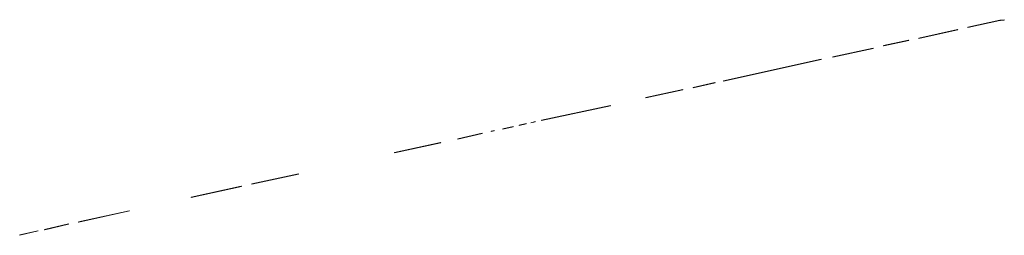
# Model space of a CAD drawing. Extents: x 211930 to 222589, y 569015 to 577578.
# Tile 39 of 95: x 217252 to 218462, y 571999 to 572263. Entities that reach past the tile are written whole.
import ezdxf

# ---------------------------------------------------------------- set-up
doc = ezdxf.new("R2010")
doc.units = 0
doc.layers.add('016 Alles planjaar 2023', color=72, linetype='Continuous', lineweight=20, true_color=0x1e90ff)

msp = doc.modelspace()

# ---------------------------------------------------------------- hatches: boundary and pattern name
at = {"layer": '016 Alles planjaar 2023', "true_color": 0x1e90ff}
h = msp.add_hatch(dxfattribs=at)
h.set_pattern_fill('DQ_CLEAR', color=72, style=0)
h.set_pattern_definition([])
h.paths.add_polyline_path([(218457.2, 572263.1), (218457.1, 572263.1), (218456.9, 572263.1), (218456.7, 572263.1), (218456.6, 572263), (218456.4, 572263), (218456.3, 572263), (218456.1, 572263), (218416.9, 572254.4), (218417, 572254), (218456.2, 572262.6), (218456.4, 572262.6), (218456.5, 572262.6), (218456.7, 572262.7), (218456.9, 572262.7), (218457.1, 572262.7), (218457.2, 572262.7), (218461.7, 572263.1), (218461.6, 572263.5), (218457.2, 572263.1)])
h = msp.add_hatch(dxfattribs=at)
h.set_pattern_fill('DQ_CLEAR', color=72, style=0)
h.set_pattern_definition([])
h.paths.add_polyline_path([(218356.6, 572241), (218356.7, 572240.6), (218404.4, 572251.1), (218404.3, 572251.5), (218356.6, 572241)])
h = msp.add_hatch(dxfattribs=at)
h.set_pattern_fill('DQ_CLEAR', color=72, style=0)
h.set_pattern_definition([])
h.paths.add_polyline_path([(218344.1, 572238.4), (218313.4, 572231.7), (218313.5, 572231.3), (218344.2, 572238), (218344.1, 572238.4)])
h = msp.add_hatch(dxfattribs=at)
h.set_pattern_fill('DQ_CLEAR', color=72, style=0)
h.set_pattern_definition([])
h.paths.add_polyline_path([(218250.9, 572218.1), (218250.9, 572217.7), (218300.6, 572228.4), (218300.6, 572228.8), (218250.9, 572218.1)])
h = msp.add_hatch(dxfattribs=at)
h.set_pattern_fill('DQ_CLEAR', color=72, style=0)
h.set_pattern_definition([])
h.paths.add_polyline_path([(218116.8, 572188.2), (218236.8, 572214.7), (218236.7, 572215.1), (218116.7, 572188.6), (218116.8, 572188.2)])
h = msp.add_hatch(dxfattribs=at)
h.set_pattern_fill('DQ_CLEAR', color=72, style=0)
h.set_pattern_definition([])
h.paths.add_polyline_path([(218066.7, 572177.5), (218066.7, 572177.9), (218021.3, 572168), (218021.4, 572167.6), (218066.7, 572177.5)])
h = msp.add_hatch(dxfattribs=at)
h.set_pattern_fill('DQ_CLEAR', color=72, style=0)
h.set_pattern_definition([])
h.paths.add_polyline_path([(218106.2, 572186.1), (218106.1, 572186.5), (218079.2, 572180.4), (218079.3, 572180), (218106.2, 572186.1)])
h = msp.add_hatch(dxfattribs=at)
h.set_pattern_fill('DQ_CLEAR', color=72, style=0)
h.set_pattern_definition([])
h.paths.add_polyline_path([(217892.9, 572140.4), (217893, 572140), (217977.9, 572158.1), (217977.8, 572158.5), (217892.9, 572140.4)])
h = msp.add_hatch(dxfattribs=at)
h.set_pattern_fill('DQ_CLEAR', color=72, style=0)
h.set_pattern_definition([])
h.paths.add_polyline_path([(217845.6, 572129.3), (217858.3, 572132.3), (217858.2, 572132.7), (217845.5, 572129.7), (217845.6, 572129.3)])
h = msp.add_hatch(dxfattribs=at)
h.set_pattern_fill('DQ_CLEAR', color=72, style=0)
h.set_pattern_definition([])
h.paths.add_polyline_path([(217865.6, 572133.7), (217874.1, 572135.7), (217874, 572136.1), (217865.5, 572134.1), (217865.6, 572133.7)])
h = msp.add_hatch(dxfattribs=at)
h.set_pattern_fill('DQ_CLEAR', color=72, style=0)
h.set_pattern_definition([])
h.paths.add_polyline_path([(217880, 572137.2), (217880, 572136.9), (217885.4, 572138.1), (217885.3, 572138.5), (217880, 572137.2)])
h = msp.add_hatch(dxfattribs=at)
h.set_pattern_fill('DQ_CLEAR', color=72, style=0)
h.set_pattern_definition([])
h.paths.add_polyline_path([(217820.2, 572123.9), (217820.1, 572124.3), (217790, 572117.3), (217790.1, 572116.9), (217820.2, 572123.9)])
h = msp.add_hatch(dxfattribs=at)
h.set_pattern_fill('DQ_CLEAR', color=72, style=0)
h.set_pattern_definition([])
h.paths.add_polyline_path([(217834.9, 572127.6), (217831.2, 572126.7), (217831.3, 572126.3), (217835, 572127.2), (217834.9, 572127.6)])
h = msp.add_hatch(dxfattribs=at)
h.set_pattern_fill('DQ_CLEAR', color=72, style=0)
h.set_pattern_definition([])
h.paths.add_polyline_path([(217769.1, 572112.5), (217769, 572112.9), (217712.2, 572100.6), (217712.3, 572100.2), (217769.1, 572112.5)])
h = msp.add_hatch(dxfattribs=at)
h.set_pattern_fill('DQ_CLEAR', color=72, style=0)
h.set_pattern_definition([])
h.paths.add_polyline_path([(217536.9, 572062.2), (217537, 572061.8), (217594.5, 572074.2), (217594.4, 572074.6), (217536.9, 572062.2)])
h = msp.add_hatch(dxfattribs=at)
h.set_pattern_fill('DQ_CLEAR', color=72, style=0)
h.set_pattern_definition([])
h.paths.add_polyline_path([(217524.2, 572059), (217524.1, 572059.4), (217462.6, 572045.9), (217462.6, 572045.5), (217524.2, 572059)])
h = msp.add_hatch(dxfattribs=at)
h.set_pattern_fill('DQ_CLEAR', color=72, style=0)
h.set_pattern_definition([])
h.paths.add_polyline_path([(217324.3, 572015.3), (217386.6, 572029), (217386.5, 572029.3), (217324.2, 572015.7), (217324.3, 572015.3)])
h = msp.add_hatch(dxfattribs=at)
h.set_pattern_fill('DQ_CLEAR', color=72, style=0)
h.set_pattern_definition([])
h.paths.add_polyline_path([(217282.6, 572006), (217311.7, 572012.7), (217311.6, 572013.1), (217282.5, 572006.4), (217282.6, 572006)])
h = msp.add_hatch(dxfattribs=at)
h.set_pattern_fill('DQ_CLEAR', color=72, style=0)
h.set_pattern_definition([])
h.paths.add_polyline_path([(217251.9, 571999.2), (217274.4, 572004.4), (217274.3, 572004.7), (217251.8, 571999.5), (217251.9, 571999.2)])

# ---------------------------------------------------------------- linework, layer by layer
at = {"layer": '016 Alles planjaar 2023', "color": 14, "true_color": 0x004000}
for points in [[(218457.2, 572263.1), (218457.1, 572263.1), (218456.9, 572263.1), (218456.7, 572263.1), (218456.6, 572263), (218456.4, 572263), (218456.3, 572263), (218456.1, 572263), (218416.9, 572254.4), (218417, 572254), (218456.2, 572262.6), (218456.4, 572262.6), (218456.5, 572262.6), (218456.7, 572262.7), (218456.9, 572262.7), (218457.1, 572262.7), (218457.2, 572262.7), (218461.7, 572263.1), (218461.6, 572263.5), (218457.2, 572263.1)], [(218356.6, 572241), (218356.7, 572240.6), (218404.4, 572251.1), (218404.3, 572251.5), (218356.6, 572241)], [(218344.1, 572238.4), (218313.4, 572231.7), (218313.5, 572231.3), (218344.2, 572238), (218344.1, 572238.4)], [(218250.9, 572218.1), (218250.9, 572217.7), (218300.6, 572228.4), (218300.6, 572228.8), (218250.9, 572218.1)], [(218116.8, 572188.2), (218236.8, 572214.7), (218236.7, 572215.1), (218116.7, 572188.6), (218116.8, 572188.2)], [(218066.7, 572177.5), (218066.7, 572177.9), (218021.3, 572168), (218021.4, 572167.6), (218066.7, 572177.5)], [(218106.2, 572186.1), (218106.1, 572186.5), (218079.2, 572180.4), (218079.3, 572180), (218106.2, 572186.1)], [(217892.9, 572140.4), (217893, 572140), (217977.9, 572158.1), (217977.8, 572158.5), (217892.9, 572140.4)], [(217845.6, 572129.3), (217858.3, 572132.3), (217858.2, 572132.7), (217845.5, 572129.7), (217845.6, 572129.3)], [(217865.6, 572133.7), (217874.1, 572135.7), (217874, 572136.1), (217865.5, 572134.1), (217865.6, 572133.7)], [(217880, 572137.2), (217880, 572136.9), (217885.4, 572138.1), (217885.3, 572138.5), (217880, 572137.2)], [(217820.2, 572123.9), (217820.1, 572124.3), (217790, 572117.3), (217790.1, 572116.9), (217820.2, 572123.9)], [(217834.9, 572127.6), (217831.2, 572126.7), (217831.3, 572126.3), (217835, 572127.2), (217834.9, 572127.6)], [(217769.1, 572112.5), (217769, 572112.9), (217712.2, 572100.6), (217712.3, 572100.2), (217769.1, 572112.5)], [(217536.9, 572062.2), (217537, 572061.8), (217594.5, 572074.2), (217594.4, 572074.6), (217536.9, 572062.2)], [(217524.2, 572059), (217524.1, 572059.4), (217462.6, 572045.9), (217462.6, 572045.5), (217524.2, 572059)], [(217324.3, 572015.3), (217386.6, 572029), (217386.5, 572029.3), (217324.2, 572015.7), (217324.3, 572015.3)], [(217282.6, 572006), (217311.7, 572012.7), (217311.6, 572013.1), (217282.5, 572006.4), (217282.6, 572006)], [(217251.9, 571999.2), (217274.4, 572004.4), (217274.3, 572004.7), (217251.8, 571999.5), (217251.9, 571999.2)]]:
    msp.add_lwpolyline(points, close=True, dxfattribs=at)

doc.saveas('drawing.dxf')
